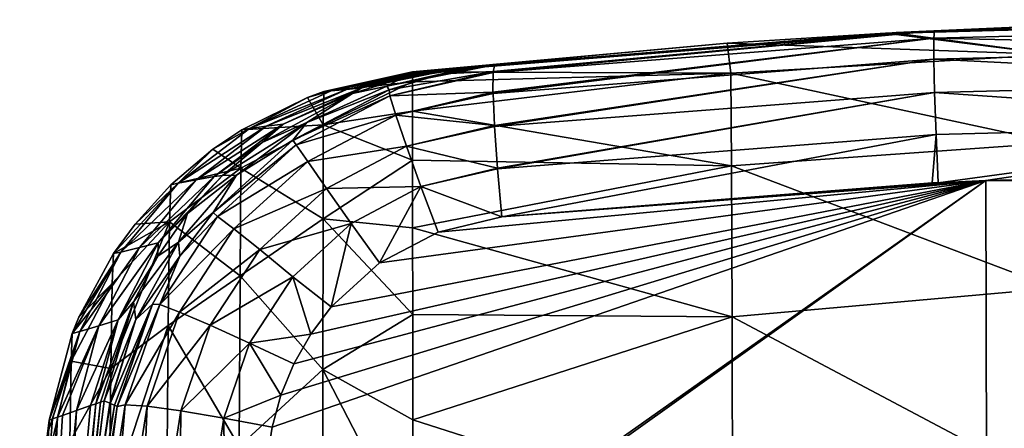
# Model space of a CAD drawing. Header units: millimetres. Extents: x -22 to 72, y 0 to 291.
# Tile 96 of 99: x -15.78 to -4.32, y 286.69 to 291.44. Entities that reach past the tile are written whole.
import ezdxf

# ---------------------------------------------------------------- set-up
doc = ezdxf.new("R2010")
doc.units = ezdxf.units.MM
doc.header["$LTSCALE"] = 65.185185
for name, color, linetype in [('50', 7, 'CONTINUOUS'), ('61', 7, 'CONTINUOUS'), ('62', 7, 'CONTINUOUS'), ('63', 7, 'CONTINUOUS'), ('64', 7, 'CONTINUOUS'), ('65', 7, 'CONTINUOUS'), ('66', 7, 'CONTINUOUS'), ('68', 7, 'CONTINUOUS'), ('69', 7, 'CONTINUOUS'), ('70', 7, 'CONTINUOUS'), ('72', 7, 'CONTINUOUS'), ('90', 7, 'CONTINUOUS'), ('91', 7, 'CONTINUOUS')]:
    doc.layers.add(name, color=color, linetype=linetype)

msp = doc.modelspace()

# ---------------------------------------------------------------- linework, layer by layer
at = {"layer": '50', "color": 7, "linetype": 'CONTINUOUS'}
for points in [[(-0.001, 289.678, 236.927), (-4.538, 289.574, 236.877), (4.547, 289.571, 236.877), (-0.001, 289.678, 236.927)], [(-13.368, 283.333, 236.888), (-13.374, 283.271, 236.89), (-4.538, 289.574, 236.877), (-13.368, 283.333, 236.888)], [(-4.538, 289.574, 236.877), (-13.374, 283.271, 236.89), (-4.525, 282.998, 237.382), (-4.538, 289.574, 236.877)], [(-12.842, 286.702, 236.722), (-13.368, 283.333, 236.888), (-4.538, 289.574, 236.877), (-12.842, 286.702, 236.722)], [(-12.741, 287.073, 236.699), (-12.842, 286.702, 236.722), (-4.538, 289.574, 236.877), (-12.741, 287.073, 236.699)], [(-12.59, 287.438, 236.678), (-12.741, 287.073, 236.699), (-4.538, 289.574, 236.877), (-12.59, 287.438, 236.678)], [(-12.392, 287.785, 236.661), (-12.59, 287.438, 236.678), (-4.538, 289.574, 236.877), (-12.392, 287.785, 236.661)], [(-12.156, 288.101, 236.648), (-12.392, 287.785, 236.661), (-4.538, 289.574, 236.877), (-12.156, 288.101, 236.648)], [(-11.594, 288.614, 236.636), (-12.156, 288.101, 236.648), (-4.538, 289.574, 236.877), (-11.594, 288.614, 236.636)], [(-10.91, 288.973, 236.644), (-11.594, 288.614, 236.636), (-4.538, 289.574, 236.877), (-10.91, 288.973, 236.644)], [(-10.169, 289.15, 236.672), (-10.91, 288.973, 236.644), (-4.538, 289.574, 236.877), (-10.169, 289.15, 236.672)], [(-5.095, 289.547, 236.863), (-10.169, 289.15, 236.672), (-4.538, 289.574, 236.877), (-5.095, 289.547, 236.863)], [(-5.162, 289.544, 236.862), (-10.169, 289.15, 236.672), (-5.095, 289.547, 236.863), (-5.162, 289.544, 236.862)], [(-4.538, 289.574, 236.877), (-4.525, 282.998, 237.382), (4.547, 289.571, 236.877), (-4.538, 289.574, 236.877)], [(4.547, 289.571, 236.877), (-4.525, 282.998, 237.382), (4.534, 282.997, 237.381), (4.547, 289.571, 236.877)]]:
    msp.add_3dface(points, dxfattribs=at)
at = {"layer": '61', "color": 7, "linetype": 'CONTINUOUS'}
msp.add_3dface([(-15.78, 284.004, 33.5), (-15.438, 286.784, 33.5), (-15.44, 286.676, 30.439), (-15.78, 284.004, 33.5)], dxfattribs=at)
at = {"layer": '62', "color": 7, "linetype": 'CONTINUOUS'}
for points in [[(-12.242, 290.609, 33.5), (-11.209, 290.838, 33.5), (-11.209, 290.722, 30.242), (-12.242, 290.609, 33.5)], [(-12.247, 290.221, 27.664), (-12.242, 290.609, 33.5), (-11.209, 290.722, 30.242), (-12.247, 290.221, 27.664)], [(-11.209, 290.378, 27.042), (-12.247, 290.221, 27.664), (-11.209, 290.722, 30.242), (-11.209, 290.378, 27.042)], [(-13.196, 290.162, 33.5), (-12.433, 290.539, 33.5), (-12.247, 290.221, 27.664), (-13.196, 290.162, 33.5)], [(-12.247, 290.221, 27.664), (-12.433, 290.539, 33.5), (-12.242, 290.609, 33.5), (-12.247, 290.221, 27.664)], [(-11.209, 289.81, 23.902), (-12.247, 290.221, 27.664), (-11.209, 290.378, 27.042), (-11.209, 289.81, 23.902)], [(-13.207, 289.715, 27.28), (-13.534, 289.936, 33.5), (-13.196, 290.162, 33.5), (-13.207, 289.715, 27.28)], [(-13.207, 289.715, 27.28), (-13.196, 290.162, 33.5), (-12.247, 290.221, 27.664), (-13.207, 289.715, 27.28)], [(-12.25, 289.125, 22.098), (-13.207, 289.715, 27.28), (-12.247, 290.221, 27.664), (-12.25, 289.125, 22.098)], [(-12.25, 289.125, 22.098), (-12.247, 290.221, 27.664), (-11.209, 289.81, 23.902), (-12.25, 289.125, 22.098)], [(-14.022, 289.524, 33.5), (-13.534, 289.936, 33.5), (-13.207, 289.715, 27.28), (-14.022, 289.524, 33.5)], [(-14.037, 289.092, 27.408), (-14.022, 289.524, 33.5), (-13.207, 289.715, 27.28), (-14.037, 289.092, 27.408)], [(-13.216, 288.465, 21.373), (-14.037, 289.092, 27.408), (-13.207, 289.715, 27.28), (-13.216, 288.465, 21.373)], [(-13.216, 288.465, 21.373), (-13.207, 289.715, 27.28), (-12.25, 289.125, 22.098), (-13.216, 288.465, 21.373)], [(-11.208, 289.021, 20.825), (-12.25, 289.125, 22.098), (-11.209, 289.81, 23.902), (-11.208, 289.021, 20.825)], [(-14.037, 289.092, 27.408), (-14.438, 289.065, 33.5), (-14.022, 289.524, 33.5), (-14.037, 289.092, 27.408)], [(-12.253, 287.374, 16.836), (-13.216, 288.465, 21.373), (-12.25, 289.125, 22.098), (-12.253, 287.374, 16.836)], [(-12.253, 287.374, 16.836), (-12.25, 289.125, 22.098), (-11.207, 288.013, 17.812), (-12.253, 287.374, 16.836)], [(-11.207, 288.013, 17.812), (-12.25, 289.125, 22.098), (-11.208, 289.021, 20.825), (-11.207, 288.013, 17.812)], [(-14.719, 287.386, 22.768), (-14.704, 288.374, 28.018), (-14.037, 289.092, 27.408), (-14.719, 287.386, 22.768)], [(-14.052, 287.886, 21.613), (-14.719, 287.386, 22.768), (-14.037, 289.092, 27.408), (-14.052, 287.886, 21.613)], [(-14.704, 288.374, 28.018), (-14.688, 288.722, 33.5), (-14.037, 289.092, 27.408), (-14.704, 288.374, 28.018)], [(-14.688, 288.722, 33.5), (-14.438, 289.065, 33.5), (-14.037, 289.092, 27.408), (-14.688, 288.722, 33.5)], [(-14.052, 287.886, 21.613), (-14.037, 289.092, 27.408), (-13.216, 288.465, 21.373), (-14.052, 287.886, 21.613)], [(-14.704, 288.374, 28.018), (-15.09, 287.984, 33.5), (-14.688, 288.722, 33.5), (-14.704, 288.374, 28.018)], [(-13.225, 286.477, 15.82), (-14.052, 287.886, 21.613), (-13.216, 288.465, 21.373), (-13.225, 286.477, 15.82)], [(-13.225, 286.477, 15.82), (-13.216, 288.465, 21.373), (-12.253, 287.374, 16.836), (-13.225, 286.477, 15.82)], [(-15.181, 287.47, 28.193), (-15.169, 287.793, 33.5), (-14.704, 288.374, 28.018), (-15.181, 287.47, 28.193)], [(-14.719, 287.386, 22.768), (-15.181, 287.47, 28.193), (-14.704, 288.374, 28.018), (-14.719, 287.386, 22.768)], [(-15.169, 287.793, 33.5), (-15.09, 287.984, 33.5), (-14.704, 288.374, 28.018), (-15.169, 287.793, 33.5)], [(-11.206, 286.788, 14.871), (-12.253, 287.374, 16.836), (-11.207, 288.013, 17.812), (-11.206, 286.788, 14.871)], [(-14.736, 285.8, 17.785), (-14.719, 287.386, 22.768), (-14.052, 287.886, 21.613), (-14.736, 285.8, 17.785)], [(-14.066, 285.961, 16.158), (-14.736, 285.8, 17.785), (-14.052, 287.886, 21.613), (-14.066, 285.961, 16.158)], [(-14.066, 285.961, 16.158), (-14.052, 287.886, 21.613), (-13.225, 286.477, 15.82), (-14.066, 285.961, 16.158)], [(-15.181, 287.47, 28.193), (-15.438, 286.784, 33.5), (-15.169, 287.793, 33.5), (-15.181, 287.47, 28.193)], [(-15.443, 286.357, 27.434), (-15.44, 286.676, 30.439), (-15.181, 287.47, 28.193), (-15.443, 286.357, 27.434)], [(-15.195, 286.532, 23.095), (-15.443, 286.357, 27.434), (-15.181, 287.47, 28.193), (-15.195, 286.532, 23.095)], [(-15.44, 286.676, 30.439), (-15.438, 286.784, 33.5), (-15.181, 287.47, 28.193), (-15.44, 286.676, 30.439)], [(-15.195, 286.532, 23.095), (-15.181, 287.47, 28.193), (-14.719, 287.386, 22.768), (-15.195, 286.532, 23.095)], [(-14.736, 285.8, 17.785), (-15.195, 286.532, 23.095), (-14.719, 287.386, 22.768), (-14.736, 285.8, 17.785)], [(-12.255, 285.022, 11.911), (-13.225, 286.477, 15.82), (-12.253, 287.374, 16.836), (-12.255, 285.022, 11.911)], [(-12.255, 285.022, 11.911), (-12.253, 287.374, 16.836), (-11.205, 285.347, 12.011), (-12.255, 285.022, 11.911)], [(-11.205, 285.347, 12.011), (-12.253, 287.374, 16.836), (-11.206, 286.788, 14.871), (-11.205, 285.347, 12.011)]]:
    msp.add_3dface(points, dxfattribs=at)
at = {"layer": '63', "color": 7, "linetype": 'CONTINUOUS'}
for points in [[(-3.744, 291.376, 33.5), (-3.745, 291.038, 27.859), (-5.612, 291.292, 33.5), (-3.744, 291.376, 33.5)], [(-3.745, 291.038, 27.859), (-7.548, 291.17, 33.5), (-5.705, 291.287, 33.5), (-3.745, 291.038, 27.859)], [(-3.745, 291.038, 27.859), (-5.705, 291.287, 33.5), (-5.612, 291.292, 33.5), (-3.745, 291.038, 27.859)], [(-7.505, 290.822, 27.676), (-11.209, 290.838, 33.5), (-7.548, 291.17, 33.5), (-7.505, 290.822, 27.676)], [(-3.745, 291.038, 27.859), (-7.505, 290.822, 27.676), (-7.548, 291.17, 33.5), (-3.745, 291.038, 27.859)], [(-3.745, 291.038, 27.859), (-3.742, 290.01, 22.341), (-7.505, 290.822, 27.676), (-3.745, 291.038, 27.859)], [(-11.209, 290.722, 30.242), (-11.209, 290.838, 33.5), (-7.505, 290.822, 27.676), (-11.209, 290.722, 30.242)], [(-11.209, 290.378, 27.042), (-11.209, 290.722, 30.242), (-7.505, 290.822, 27.676), (-11.209, 290.378, 27.042)], [(-7.498, 289.745, 22.066), (-11.209, 290.378, 27.042), (-7.505, 290.822, 27.676), (-7.498, 289.745, 22.066)], [(-3.742, 290.01, 22.341), (-7.498, 289.745, 22.066), (-7.505, 290.822, 27.676), (-3.742, 290.01, 22.341)], [(-11.209, 289.81, 23.902), (-11.209, 290.378, 27.042), (-7.498, 289.745, 22.066), (-11.209, 289.81, 23.902)], [(-3.742, 290.01, 22.341), (-3.739, 288.319, 17.019), (-7.498, 289.745, 22.066), (-3.742, 290.01, 22.341)], [(-11.208, 289.021, 20.825), (-11.209, 289.81, 23.902), (-7.498, 289.745, 22.066), (-11.208, 289.021, 20.825)], [(-7.492, 287.987, 16.72), (-11.208, 289.021, 20.825), (-7.498, 289.745, 22.066), (-7.492, 287.987, 16.72)], [(-3.739, 288.319, 17.019), (-7.492, 287.987, 16.72), (-7.498, 289.745, 22.066), (-3.739, 288.319, 17.019)], [(-11.207, 288.013, 17.812), (-11.208, 289.021, 20.825), (-7.492, 287.987, 16.72), (-11.207, 288.013, 17.812)], [(-3.739, 288.319, 17.019), (-3.738, 285.998, 11.959), (-7.492, 287.987, 16.72), (-3.739, 288.319, 17.019)], [(-11.206, 286.788, 14.871), (-11.207, 288.013, 17.812), (-7.492, 287.987, 16.72), (-11.206, 286.788, 14.871)], [(-7.487, 285.598, 11.687), (-11.206, 286.788, 14.871), (-7.492, 287.987, 16.72), (-7.487, 285.598, 11.687)], [(-3.738, 285.998, 11.959), (-7.487, 285.598, 11.687), (-7.492, 287.987, 16.72), (-3.738, 285.998, 11.959)], [(-11.205, 285.347, 12.011), (-11.206, 286.788, 14.871), (-7.487, 285.598, 11.687), (-11.205, 285.347, 12.011)]]:
    msp.add_3dface(points, dxfattribs=at)
at = {"layer": '64', "color": 7, "linetype": 'CONTINUOUS'}
for points in [[(-15.37, 282.33, 150.123), (-15.305, 282.362, 188.999), (-14.895, 286.974, 150.438), (-15.37, 282.33, 150.123)], [(-14.957, 286.953, 138.297), (-15.37, 282.33, 150.123), (-14.895, 286.974, 150.438), (-14.957, 286.953, 138.297)], [(-15.117, 286.896, 111.287), (-15.37, 282.33, 150.123), (-14.957, 286.953, 138.297), (-15.117, 286.896, 111.287)], [(-14.895, 286.974, 150.438), (-15.305, 282.362, 188.999), (-14.839, 286.994, 164.402), (-14.895, 286.974, 150.438)], [(-14.839, 286.994, 164.402), (-15.305, 282.362, 188.999), (-15.219, 283.534, 189), (-14.839, 286.994, 164.402)], [(-14.796, 287.009, 189), (-14.839, 286.994, 164.402), (-15.219, 283.534, 189), (-14.796, 287.009, 189)], [(-15.199, 283.761, 189), (-14.796, 287.009, 189), (-15.219, 283.534, 189), (-15.199, 283.761, 189)], [(-15.555, 282.262, 111.248), (-15.37, 282.33, 150.123), (-15.117, 286.896, 111.287), (-15.555, 282.262, 111.248)], [(-15.28, 286.839, 83.835), (-15.555, 282.262, 111.248), (-15.119, 286.896, 111.043), (-15.28, 286.839, 83.835)], [(-15.119, 286.896, 111.043), (-15.555, 282.262, 111.248), (-15.117, 286.896, 111.287), (-15.119, 286.896, 111.043)], [(-15.339, 286.818, 72.128), (-15.555, 282.262, 111.248), (-15.28, 286.839, 83.835), (-15.339, 286.818, 72.128)], [(-15.438, 286.784, 33.5), (-15.78, 284.004, 33.5), (-15.768, 282.201, 72.374), (-15.438, 286.784, 33.5)], [(-15.768, 282.201, 72.374), (-15.555, 282.262, 111.248), (-15.339, 286.818, 72.128), (-15.768, 282.201, 72.374)], [(-15.396, 286.798, 57.868), (-15.768, 282.201, 72.374), (-15.339, 286.818, 72.128), (-15.396, 286.798, 57.868)], [(-15.438, 286.784, 33.5), (-15.768, 282.201, 72.374), (-15.396, 286.798, 57.868), (-15.438, 286.784, 33.5)]]:
    msp.add_3dface(points, dxfattribs=at)
at = {"layer": '65', "color": 7, "linetype": 'CONTINUOUS'}
for points in [[(-11.064, 290.847, 90.858), (-12.156, 290.617, 72.375), (-10.973, 290.852, 111.302), (-11.064, 290.847, 90.858)], [(-10.973, 290.852, 111.302), (-12.156, 290.617, 72.375), (-11.978, 290.633, 111.289), (-10.973, 290.852, 111.302)], [(-11.14, 290.842, 71.213), (-12.156, 290.617, 72.375), (-11.064, 290.847, 90.858), (-11.14, 290.842, 71.213)], [(-11.798, 290.65, 150.203), (-10.808, 290.862, 151.26), (-11.978, 290.633, 111.289), (-11.798, 290.65, 150.203)], [(-11.978, 290.633, 111.289), (-10.808, 290.862, 151.26), (-10.883, 290.858, 131.653), (-11.978, 290.633, 111.289)], [(-10.973, 290.852, 111.302), (-11.978, 290.633, 111.289), (-10.883, 290.858, 131.653), (-10.973, 290.852, 111.302)], [(-10.808, 290.862, 151.26), (-11.798, 290.65, 150.203), (-10.738, 290.867, 189), (-10.808, 290.862, 151.26)], [(-10.738, 290.867, 189), (-11.798, 290.65, 150.203), (-11.332, 290.764, 189), (-10.738, 290.867, 189)], [(-11.209, 290.838, 33.5), (-12.242, 290.609, 33.5), (-11.14, 290.842, 71.213), (-11.209, 290.838, 33.5)], [(-11.14, 290.842, 71.213), (-12.242, 290.609, 33.5), (-12.156, 290.617, 72.375), (-11.14, 290.842, 71.213)], [(-11.332, 290.764, 189), (-11.798, 290.65, 150.203), (-11.907, 290.584, 189), (-11.332, 290.764, 189)], [(-12.156, 290.617, 72.375), (-13.106, 290.176, 72.375), (-11.978, 290.633, 111.289), (-12.156, 290.617, 72.375)], [(-11.978, 290.633, 111.289), (-13.106, 290.176, 72.375), (-12.913, 290.203, 111.289), (-11.978, 290.633, 111.289)], [(-12.156, 290.617, 72.375), (-12.433, 290.539, 33.5), (-13.106, 290.176, 72.375), (-12.156, 290.617, 72.375)], [(-12.715, 290.23, 150.203), (-11.798, 290.65, 150.203), (-12.913, 290.203, 111.289), (-12.715, 290.23, 150.203)], [(-11.798, 290.65, 150.203), (-11.978, 290.633, 111.289), (-12.913, 290.203, 111.289), (-11.798, 290.65, 150.203)], [(-11.798, 290.65, 150.203), (-12.715, 290.23, 150.203), (-11.907, 290.584, 189), (-11.798, 290.65, 150.203)], [(-12.242, 290.609, 33.5), (-12.433, 290.539, 33.5), (-12.156, 290.617, 72.375), (-12.242, 290.609, 33.5)], [(-12.433, 290.539, 33.5), (-13.196, 290.162, 33.5), (-13.106, 290.176, 72.375), (-12.433, 290.539, 33.5)], [(-11.907, 290.584, 189), (-12.715, 290.23, 150.203), (-12.959, 290.013, 189), (-11.907, 290.584, 189)], [(-13.106, 290.176, 72.375), (-13.935, 289.54, 72.375), (-12.913, 290.203, 111.289), (-13.106, 290.176, 72.375)], [(-12.913, 290.203, 111.289), (-13.935, 289.54, 72.375), (-13.728, 289.581, 111.289), (-12.913, 290.203, 111.289)], [(-13.106, 290.176, 72.375), (-13.534, 289.936, 33.5), (-13.935, 289.54, 72.375), (-13.106, 290.176, 72.375)], [(-13.517, 289.621, 150.203), (-12.715, 290.23, 150.203), (-13.728, 289.581, 111.289), (-13.517, 289.621, 150.203)], [(-12.715, 290.23, 150.203), (-12.913, 290.203, 111.289), (-13.728, 289.581, 111.289), (-12.715, 290.23, 150.203)], [(-13.196, 290.162, 33.5), (-13.534, 289.936, 33.5), (-13.106, 290.176, 72.375), (-13.196, 290.162, 33.5)], [(-12.715, 290.23, 150.203), (-13.517, 289.621, 150.203), (-12.959, 290.013, 189), (-12.715, 290.23, 150.203)], [(-13.534, 289.936, 33.5), (-14.022, 289.524, 33.5), (-13.935, 289.54, 72.375), (-13.534, 289.936, 33.5)], [(-12.959, 290.013, 189), (-13.517, 289.621, 150.203), (-13.419, 289.629, 189), (-12.959, 290.013, 189)], [(-14.167, 288.848, 150.203), (-13.517, 289.621, 150.203), (-14.387, 288.793, 111.289), (-14.167, 288.848, 150.203)], [(-13.517, 289.621, 150.203), (-13.728, 289.581, 111.289), (-14.387, 288.793, 111.289), (-13.517, 289.621, 150.203)], [(-13.517, 289.621, 150.203), (-14.167, 288.848, 150.203), (-13.419, 289.629, 189), (-13.517, 289.621, 150.203)], [(-13.419, 289.629, 189), (-14.167, 288.848, 150.203), (-13.826, 289.187, 189), (-13.419, 289.629, 189)], [(-14.438, 289.065, 33.5), (-14.688, 288.722, 33.5), (-13.935, 289.54, 72.375), (-14.438, 289.065, 33.5)], [(-13.935, 289.54, 72.375), (-14.688, 288.722, 33.5), (-14.602, 288.737, 72.375), (-13.935, 289.54, 72.375)], [(-13.935, 289.54, 72.375), (-14.602, 288.737, 72.375), (-13.728, 289.581, 111.289), (-13.935, 289.54, 72.375)], [(-13.728, 289.581, 111.289), (-14.602, 288.737, 72.375), (-14.387, 288.793, 111.289), (-13.728, 289.581, 111.289)], [(-14.022, 289.524, 33.5), (-14.438, 289.065, 33.5), (-13.935, 289.54, 72.375), (-14.022, 289.524, 33.5)], [(-13.826, 289.187, 189), (-14.167, 288.848, 150.203), (-14.174, 288.693, 189), (-13.826, 289.187, 189)], [(-14.602, 288.737, 72.375), (-15.078, 287.814, 72.375), (-14.387, 288.793, 111.289), (-14.602, 288.737, 72.375)], [(-14.387, 288.793, 111.289), (-15.078, 287.814, 72.375), (-14.858, 287.883, 111.289), (-14.387, 288.793, 111.289)], [(-14.635, 287.952, 150.203), (-14.167, 288.848, 150.203), (-14.858, 287.883, 111.289), (-14.635, 287.952, 150.203)], [(-14.167, 288.848, 150.203), (-14.387, 288.793, 111.289), (-14.858, 287.883, 111.289), (-14.167, 288.848, 150.203)], [(-14.167, 288.848, 150.203), (-14.635, 287.952, 150.203), (-14.174, 288.693, 189), (-14.167, 288.848, 150.203)], [(-15.09, 287.984, 33.5), (-15.169, 287.793, 33.5), (-14.602, 288.737, 72.375), (-15.09, 287.984, 33.5)], [(-14.602, 288.737, 72.375), (-15.169, 287.793, 33.5), (-15.078, 287.814, 72.375), (-14.602, 288.737, 72.375)], [(-14.688, 288.722, 33.5), (-15.09, 287.984, 33.5), (-14.602, 288.737, 72.375), (-14.688, 288.722, 33.5)], [(-14.174, 288.693, 189), (-14.635, 287.952, 150.203), (-14.456, 288.159, 189), (-14.174, 288.693, 189)], [(-14.895, 286.974, 150.438), (-14.839, 286.994, 164.402), (-14.456, 288.159, 189), (-14.895, 286.974, 150.438)], [(-14.635, 287.952, 150.203), (-14.895, 286.974, 150.438), (-14.456, 288.159, 189), (-14.635, 287.952, 150.203)], [(-14.839, 286.994, 164.402), (-14.796, 287.009, 189), (-14.456, 288.159, 189), (-14.839, 286.994, 164.402)], [(-15.339, 286.818, 72.128), (-15.28, 286.839, 83.835), (-14.858, 287.883, 111.289), (-15.339, 286.818, 72.128)], [(-15.078, 287.814, 72.375), (-15.339, 286.818, 72.128), (-14.858, 287.883, 111.289), (-15.078, 287.814, 72.375)], [(-15.28, 286.839, 83.835), (-15.119, 286.896, 111.043), (-14.858, 287.883, 111.289), (-15.28, 286.839, 83.835)], [(-15.119, 286.896, 111.043), (-15.117, 286.896, 111.287), (-14.858, 287.883, 111.289), (-15.119, 286.896, 111.043)], [(-15.117, 286.896, 111.287), (-14.957, 286.953, 138.297), (-14.635, 287.952, 150.203), (-15.117, 286.896, 111.287)], [(-15.117, 286.896, 111.287), (-14.635, 287.952, 150.203), (-14.858, 287.883, 111.289), (-15.117, 286.896, 111.287)], [(-14.957, 286.953, 138.297), (-14.895, 286.974, 150.438), (-14.635, 287.952, 150.203), (-14.957, 286.953, 138.297)], [(-15.169, 287.793, 33.5), (-15.438, 286.784, 33.5), (-15.078, 287.814, 72.375), (-15.169, 287.793, 33.5)], [(-15.438, 286.784, 33.5), (-15.396, 286.798, 57.868), (-15.078, 287.814, 72.375), (-15.438, 286.784, 33.5)], [(-15.396, 286.798, 57.868), (-15.339, 286.818, 72.128), (-15.078, 287.814, 72.375), (-15.396, 286.798, 57.868)]]:
    msp.add_3dface(points, dxfattribs=at)
at = {"layer": '66', "color": 7, "linetype": 'CONTINUOUS'}
for points in [[(0, 291.444, 72.375), (0, 291.444, 33.5), (-5.582, 291.295, 64.6), (0, 291.444, 72.375)], [(0, 291.444, 33.5), (-3.744, 291.376, 33.5), (-5.582, 291.295, 64.6), (0, 291.444, 33.5)], [(-5.527, 291.293, 95.7), (0, 291.444, 72.375), (-5.582, 291.295, 64.6), (-5.527, 291.293, 95.7)], [(0, 291.444, 111.25), (0, 291.444, 72.375), (-5.527, 291.293, 95.7), (0, 291.444, 111.25)], [(-5.468, 291.29, 126.8), (0, 291.444, 111.25), (-5.527, 291.293, 95.7), (-5.468, 291.29, 126.8)], [(0, 291.444, 150.125), (0, 291.444, 111.25), (-5.468, 291.29, 126.8), (0, 291.444, 150.125)], [(-5.423, 291.289, 157.9), (0, 291.444, 150.125), (-5.468, 291.29, 126.8), (-5.423, 291.289, 157.9)], [(-5.417, 291.292, 189), (0, 291.444, 150.125), (-5.423, 291.289, 157.9), (-5.417, 291.292, 189)], [(0, 291.444, 189), (0, 291.444, 150.125), (-5.417, 291.292, 189), (0, 291.444, 189)], [(-3.744, 291.376, 33.5), (-5.612, 291.292, 33.5), (-5.582, 291.295, 64.6), (-3.744, 291.376, 33.5)], [(-5.612, 291.292, 33.5), (-11.14, 290.842, 71.213), (-5.582, 291.295, 64.6), (-5.612, 291.292, 33.5)], [(-11.14, 290.842, 71.213), (-11.064, 290.847, 90.858), (-5.582, 291.295, 64.6), (-11.14, 290.842, 71.213)], [(-5.612, 291.292, 33.5), (-5.705, 291.287, 33.5), (-11.14, 290.842, 71.213), (-5.612, 291.292, 33.5)], [(-5.705, 291.287, 33.5), (-7.548, 291.17, 33.5), (-11.14, 290.842, 71.213), (-5.705, 291.287, 33.5)], [(-11.064, 290.847, 90.858), (-5.527, 291.293, 95.7), (-5.582, 291.295, 64.6), (-11.064, 290.847, 90.858)], [(-11.064, 290.847, 90.858), (-10.973, 290.852, 111.302), (-5.527, 291.293, 95.7), (-11.064, 290.847, 90.858)], [(-10.973, 290.852, 111.302), (-5.468, 291.29, 126.8), (-5.527, 291.293, 95.7), (-10.973, 290.852, 111.302)], [(-10.973, 290.852, 111.302), (-10.883, 290.858, 131.653), (-5.468, 291.29, 126.8), (-10.973, 290.852, 111.302)], [(-10.883, 290.858, 131.653), (-10.808, 290.862, 151.26), (-5.468, 291.29, 126.8), (-10.883, 290.858, 131.653)], [(-10.808, 290.862, 151.26), (-5.423, 291.289, 157.9), (-5.468, 291.29, 126.8), (-10.808, 290.862, 151.26)], [(-10.808, 290.862, 151.26), (-10.738, 290.867, 189), (-5.423, 291.289, 157.9), (-10.808, 290.862, 151.26)], [(-5.423, 291.289, 157.9), (-10.738, 290.867, 189), (-5.658, 291.279, 189), (-5.423, 291.289, 157.9)], [(-5.417, 291.292, 189), (-5.423, 291.289, 157.9), (-5.658, 291.279, 189), (-5.417, 291.292, 189)], [(-7.548, 291.17, 33.5), (-11.209, 290.838, 33.5), (-11.14, 290.842, 71.213), (-7.548, 291.17, 33.5)]]:
    msp.add_3dface(points, dxfattribs=at)
at = {"layer": '68', "color": 7, "linetype": 'CONTINUOUS'}
for points in [[(-15.199, 283.761, 189), (-15.241, 283.517, 211.952), (-14.729, 286.98, 211.344), (-15.199, 283.761, 189)], [(-14.729, 286.98, 211.344), (-15.241, 283.517, 211.952), (-14.726, 286.979, 211.87), (-14.729, 286.98, 211.344)], [(-14.726, 286.979, 211.87), (-15.241, 283.517, 211.952), (-14.676, 286.958, 223.077), (-14.726, 286.979, 211.87)], [(-15.241, 283.517, 211.952), (-15.194, 283.465, 234.904), (-14.676, 286.958, 223.077), (-15.241, 283.517, 211.952)], [(-14.796, 287.009, 189), (-15.199, 283.761, 189), (-14.729, 286.98, 211.344), (-14.796, 287.009, 189)], [(-15.194, 283.465, 234.904), (-14.644, 286.944, 234.737), (-14.676, 286.958, 223.077), (-15.194, 283.465, 234.904)]]:
    msp.add_3dface(points, dxfattribs=at)
at = {"layer": '69', "color": 7, "linetype": 'CONTINUOUS'}
for points in [[(-10.869, 290.813, 234.672), (-10.253, 290.917, 234.688), (-11.51, 290.672, 211.868), (-10.869, 290.813, 234.672)], [(-11.51, 290.672, 211.868), (-10.253, 290.917, 234.688), (-10.513, 290.89, 211.885), (-11.51, 290.672, 211.868)], [(-11.332, 290.764, 189), (-11.51, 290.672, 211.868), (-10.513, 290.89, 211.885), (-11.332, 290.764, 189)], [(-11.332, 290.764, 189), (-10.513, 290.89, 211.885), (-10.523, 290.889, 211.261), (-11.332, 290.764, 189)], [(-10.738, 290.867, 189), (-11.332, 290.764, 189), (-10.523, 290.889, 211.261), (-10.738, 290.867, 189)], [(-11.332, 290.764, 189), (-11.907, 290.584, 189), (-11.51, 290.672, 211.868), (-11.332, 290.764, 189)], [(-11.48, 290.628, 234.66), (-10.869, 290.813, 234.672), (-11.51, 290.672, 211.868), (-11.48, 290.628, 234.66)], [(-12.603, 290.041, 234.651), (-11.48, 290.628, 234.66), (-12.439, 290.246, 211.868), (-12.603, 290.041, 234.651)], [(-11.907, 290.584, 189), (-12.439, 290.246, 211.868), (-11.51, 290.672, 211.868), (-11.907, 290.584, 189)], [(-12.439, 290.246, 211.868), (-11.48, 290.628, 234.66), (-11.51, 290.672, 211.868), (-12.439, 290.246, 211.868)], [(-11.907, 290.584, 189), (-12.959, 290.013, 189), (-12.439, 290.246, 211.868), (-11.907, 290.584, 189)], [(-12.959, 290.013, 189), (-13.419, 289.629, 189), (-12.439, 290.246, 211.868), (-12.959, 290.013, 189)], [(-13.419, 289.629, 189), (-13.258, 289.633, 211.868), (-12.439, 290.246, 211.868), (-13.419, 289.629, 189)], [(-13.258, 289.633, 211.868), (-12.603, 290.041, 234.651), (-12.439, 290.246, 211.868), (-13.258, 289.633, 211.868)], [(-13.53, 289.202, 234.663), (-12.603, 290.041, 234.651), (-13.258, 289.633, 211.868), (-13.53, 289.202, 234.663)], [(-13.826, 289.187, 189), (-13.931, 288.856, 211.868), (-13.258, 289.633, 211.868), (-13.826, 289.187, 189)], [(-13.931, 288.856, 211.868), (-13.53, 289.202, 234.663), (-13.258, 289.633, 211.868), (-13.931, 288.856, 211.868)], [(-13.419, 289.629, 189), (-13.826, 289.187, 189), (-13.258, 289.633, 211.868), (-13.419, 289.629, 189)], [(-13.826, 289.187, 189), (-14.174, 288.693, 189), (-13.931, 288.856, 211.868), (-13.826, 289.187, 189)], [(-13.915, 288.692, 234.675), (-13.53, 289.202, 234.663), (-13.931, 288.856, 211.868), (-13.915, 288.692, 234.675)], [(-14.174, 288.693, 189), (-14.456, 288.159, 189), (-13.931, 288.856, 211.868), (-14.174, 288.693, 189)], [(-14.456, 288.159, 189), (-14.428, 287.957, 211.868), (-13.931, 288.856, 211.868), (-14.456, 288.159, 189)], [(-14.428, 287.957, 211.868), (-13.915, 288.692, 234.675), (-13.931, 288.856, 211.868), (-14.428, 287.957, 211.868)], [(-14.234, 288.135, 234.693), (-13.915, 288.692, 234.675), (-14.428, 287.957, 211.868), (-14.234, 288.135, 234.693)], [(-14.456, 288.159, 189), (-14.796, 287.009, 189), (-14.428, 287.957, 211.868), (-14.456, 288.159, 189)], [(-14.726, 286.979, 211.87), (-14.676, 286.958, 223.077), (-14.234, 288.135, 234.693), (-14.726, 286.979, 211.87)], [(-14.726, 286.979, 211.87), (-14.234, 288.135, 234.693), (-14.428, 287.957, 211.868), (-14.726, 286.979, 211.87)], [(-14.676, 286.958, 223.077), (-14.644, 286.944, 234.737), (-14.234, 288.135, 234.693), (-14.676, 286.958, 223.077)], [(-14.796, 287.009, 189), (-14.729, 286.98, 211.344), (-14.428, 287.957, 211.868), (-14.796, 287.009, 189)], [(-14.729, 286.98, 211.344), (-14.726, 286.979, 211.87), (-14.428, 287.957, 211.868), (-14.729, 286.98, 211.344)]]:
    msp.add_3dface(points, dxfattribs=at)
at = {"layer": '70', "color": 7, "linetype": 'CONTINUOUS'}
for points in [[(0, 291.444, 189), (-5.417, 291.292, 189), (-5.309, 291.305, 211.939), (0, 291.444, 189)], [(0, 291.444, 211.97), (0, 291.444, 189), (-5.309, 291.305, 211.939), (0, 291.444, 211.97)], [(-5.136, 291.313, 234.879), (0, 291.444, 211.97), (-5.309, 291.305, 211.939), (-5.136, 291.313, 234.879)], [(0, 291.444, 234.941), (0, 291.444, 211.97), (-5.136, 291.313, 234.879), (0, 291.444, 234.941)], [(-5.417, 291.292, 189), (-10.513, 290.89, 211.885), (-5.309, 291.305, 211.939), (-5.417, 291.292, 189)], [(-10.513, 290.89, 211.885), (-10.253, 290.917, 234.688), (-5.309, 291.305, 211.939), (-10.513, 290.89, 211.885)], [(-5.309, 291.305, 211.939), (-10.253, 290.917, 234.688), (-5.216, 291.309, 234.877), (-5.309, 291.305, 211.939)], [(-5.136, 291.313, 234.879), (-5.309, 291.305, 211.939), (-5.216, 291.309, 234.877), (-5.136, 291.313, 234.879)], [(-5.658, 291.279, 189), (-10.738, 290.867, 189), (-10.523, 290.889, 211.261), (-5.658, 291.279, 189)], [(-5.417, 291.292, 189), (-5.658, 291.279, 189), (-10.523, 290.889, 211.261), (-5.417, 291.292, 189)], [(-10.513, 290.89, 211.885), (-5.417, 291.292, 189), (-10.523, 290.889, 211.261), (-10.513, 290.89, 211.885)]]:
    msp.add_3dface(points, dxfattribs=at)
at = {"layer": '72', "color": 7, "linetype": 'CONTINUOUS'}
for points in [[(-14.644, 286.944, 234.737), (-15.103, 283.477, 235.487), (-14.552, 286.963, 235.316), (-14.644, 286.944, 234.737)], [(-15.103, 283.477, 235.487), (-14.847, 283.467, 236.019), (-14.552, 286.963, 235.316), (-15.103, 283.477, 235.487)], [(-14.552, 286.963, 235.316), (-14.847, 283.467, 236.019), (-14.297, 286.946, 235.847), (-14.552, 286.963, 235.316)], [(-14.644, 286.944, 234.737), (-15.194, 283.465, 234.904), (-15.103, 283.477, 235.487), (-14.644, 286.944, 234.737)], [(-14.847, 283.467, 236.019), (-14.447, 283.437, 236.453), (-14.297, 286.946, 235.847), (-14.847, 283.467, 236.019)], [(-14.297, 286.946, 235.847), (-14.447, 283.437, 236.453), (-13.903, 286.893, 236.282), (-14.297, 286.946, 235.847)], [(-14.447, 283.437, 236.453), (-13.939, 283.392, 236.751), (-13.903, 286.893, 236.282), (-14.447, 283.437, 236.453)], [(-13.903, 286.893, 236.282), (-13.939, 283.392, 236.751), (-13.403, 286.809, 236.582), (-13.903, 286.893, 236.282)], [(-13.939, 283.392, 236.751), (-13.368, 283.333, 236.888), (-13.403, 286.809, 236.582), (-13.939, 283.392, 236.751)], [(-13.368, 283.333, 236.888), (-12.842, 286.702, 236.722), (-13.403, 286.809, 236.582), (-13.368, 283.333, 236.888)]]:
    msp.add_3dface(points, dxfattribs=at)
at = {"layer": '90', "color": 7, "linetype": 'CONTINUOUS'}
for points in [[(0, 291.444, 234.941), (-5.136, 291.313, 234.879), (0, 291.36, 235.514), (0, 291.444, 234.941)], [(-5.144, 291.228, 235.452), (-5.136, 291.313, 234.879), (-10.273, 290.83, 235.261), (-5.144, 291.228, 235.452)], [(-10.273, 290.83, 235.261), (-5.136, 291.313, 234.879), (-10.272, 290.841, 235.224), (-10.273, 290.83, 235.261)], [(-5.136, 291.313, 234.879), (-5.216, 291.309, 234.877), (-10.272, 290.841, 235.224), (-5.136, 291.313, 234.879)], [(-5.216, 291.309, 234.877), (-10.253, 290.917, 234.688), (-10.272, 290.841, 235.224), (-5.216, 291.309, 234.877)], [(0, 291.36, 235.514), (-5.136, 291.313, 234.879), (-5.144, 291.228, 235.452), (0, 291.36, 235.514)], [(-0.001, 291.115, 236.039), (0, 291.36, 235.514), (-5.144, 291.228, 235.452), (-0.001, 291.115, 236.039)], [(-10.273, 290.584, 235.786), (-5.144, 291.228, 235.452), (-10.274, 290.6, 235.761), (-10.273, 290.584, 235.786)], [(-10.274, 290.6, 235.761), (-5.144, 291.228, 235.452), (-10.273, 290.83, 235.261), (-10.274, 290.6, 235.761)], [(-5.145, 290.983, 235.976), (-5.144, 291.228, 235.452), (-10.273, 290.584, 235.786), (-5.145, 290.983, 235.976)], [(-5.145, 290.983, 235.976), (-0.001, 291.115, 236.039), (-5.144, 291.228, 235.452), (-5.145, 290.983, 235.976)], [(-0.001, 290.73, 236.472), (-0.001, 291.115, 236.039), (-5.145, 290.983, 235.976), (-0.001, 290.73, 236.472)], [(-10.256, 290.214, 236.206), (-5.145, 290.983, 235.976), (-10.273, 290.584, 235.786), (-10.256, 290.214, 236.206)], [(-10.255, 290.199, 236.218), (-5.145, 290.983, 235.976), (-10.256, 290.214, 236.206), (-10.255, 290.199, 236.218)], [(-5.136, 290.598, 236.409), (-5.145, 290.983, 235.976), (-10.255, 290.199, 236.218), (-5.136, 290.598, 236.409)], [(-5.136, 290.598, 236.409), (-0.001, 290.73, 236.472), (-5.145, 290.983, 235.976), (-5.136, 290.598, 236.409)], [(-0.001, 290.238, 236.777), (-0.001, 290.73, 236.472), (-5.136, 290.598, 236.409), (-0.001, 290.238, 236.777)], [(-10.22, 289.716, 236.518), (-5.136, 290.598, 236.409), (-10.255, 290.199, 236.218), (-10.22, 289.716, 236.518)], [(-5.119, 290.106, 236.713), (-5.136, 290.598, 236.409), (-10.22, 289.707, 236.522), (-5.119, 290.106, 236.713)], [(-10.22, 289.707, 236.522), (-5.136, 290.598, 236.409), (-10.22, 289.716, 236.518), (-10.22, 289.707, 236.522)], [(-5.119, 290.106, 236.713), (-0.001, 290.238, 236.777), (-5.136, 290.598, 236.409), (-5.119, 290.106, 236.713)], [(-5.095, 289.547, 236.863), (-0.001, 290.238, 236.777), (-5.119, 290.106, 236.713), (-5.095, 289.547, 236.863)], [(-5.095, 289.547, 236.863), (-4.538, 289.574, 236.877), (-0.001, 290.238, 236.777), (-5.095, 289.547, 236.863)], [(-4.538, 289.574, 236.877), (-0.001, 289.678, 236.927), (-0.001, 290.238, 236.777), (-4.538, 289.574, 236.877)], [(-10.169, 289.15, 236.672), (-5.119, 290.106, 236.713), (-10.22, 289.707, 236.522), (-10.169, 289.15, 236.672)], [(-10.169, 289.15, 236.672), (-5.162, 289.544, 236.862), (-5.119, 290.106, 236.713), (-10.169, 289.15, 236.672)], [(-5.162, 289.544, 236.862), (-5.095, 289.547, 236.863), (-5.119, 290.106, 236.713), (-5.162, 289.544, 236.862)]]:
    msp.add_3dface(points, dxfattribs=at)
at = {"layer": '91', "color": 7, "linetype": 'CONTINUOUS'}
for points in [[(-10.253, 290.917, 234.688), (-10.869, 290.813, 234.672), (-10.272, 290.841, 235.224), (-10.253, 290.917, 234.688)], [(-10.869, 290.813, 234.672), (-11.48, 290.628, 234.66), (-10.272, 290.841, 235.224), (-10.869, 290.813, 234.672)], [(-10.272, 290.841, 235.224), (-11.48, 290.628, 234.66), (-11.472, 290.558, 235.18), (-10.272, 290.841, 235.224)], [(-10.273, 290.83, 235.261), (-10.272, 290.841, 235.224), (-11.472, 290.558, 235.18), (-10.273, 290.83, 235.261)], [(-10.274, 290.6, 235.761), (-10.273, 290.83, 235.261), (-11.472, 290.558, 235.18), (-10.274, 290.6, 235.761)], [(-11.48, 290.628, 234.66), (-12.603, 290.041, 234.651), (-11.472, 290.558, 235.18), (-11.48, 290.628, 234.66)], [(-12.603, 290.041, 234.651), (-12.563, 289.986, 235.17), (-11.472, 290.558, 235.18), (-12.603, 290.041, 234.651)], [(-12.563, 289.986, 235.17), (-11.402, 290.333, 235.72), (-11.472, 290.558, 235.18), (-12.563, 289.986, 235.17)], [(-11.402, 290.333, 235.72), (-10.274, 290.6, 235.761), (-11.472, 290.558, 235.18), (-11.402, 290.333, 235.72)], [(-10.273, 290.584, 235.786), (-10.274, 290.6, 235.761), (-11.402, 290.333, 235.72), (-10.273, 290.584, 235.786)], [(-10.256, 290.214, 236.206), (-10.273, 290.584, 235.786), (-11.402, 290.333, 235.72), (-10.256, 290.214, 236.206)], [(-12.428, 289.794, 235.71), (-11.402, 290.333, 235.72), (-12.563, 289.986, 235.17), (-12.428, 289.794, 235.71)], [(-12.428, 289.794, 235.71), (-11.278, 289.971, 236.168), (-11.402, 290.333, 235.72), (-12.428, 289.794, 235.71)], [(-11.278, 289.971, 236.168), (-10.256, 290.214, 236.206), (-11.402, 290.333, 235.72), (-11.278, 289.971, 236.168)], [(-10.255, 290.199, 236.218), (-10.256, 290.214, 236.206), (-11.278, 289.971, 236.168), (-10.255, 290.199, 236.218)], [(-10.22, 289.716, 236.518), (-10.255, 290.199, 236.218), (-11.278, 289.971, 236.168), (-10.22, 289.716, 236.518)], [(-12.603, 290.041, 234.651), (-13.53, 289.202, 234.663), (-12.563, 289.986, 235.17), (-12.603, 290.041, 234.651)], [(-13.53, 289.202, 234.663), (-13.478, 289.153, 235.193), (-12.563, 289.986, 235.17), (-13.53, 289.202, 234.663)], [(-13.478, 289.153, 235.193), (-12.428, 289.794, 235.71), (-12.563, 289.986, 235.17), (-13.478, 289.153, 235.193)], [(-12.209, 289.481, 236.159), (-11.278, 289.971, 236.168), (-12.428, 289.794, 235.71), (-12.209, 289.481, 236.159)], [(-12.209, 289.481, 236.159), (-11.112, 289.503, 236.485), (-11.278, 289.971, 236.168), (-12.209, 289.481, 236.159)], [(-11.112, 289.503, 236.485), (-10.22, 289.716, 236.518), (-11.278, 289.971, 236.168), (-11.112, 289.503, 236.485)], [(-13.287, 289.01, 235.732), (-12.428, 289.794, 235.71), (-13.478, 289.153, 235.193), (-13.287, 289.01, 235.732)], [(-13.287, 289.01, 235.732), (-12.209, 289.481, 236.159), (-12.428, 289.794, 235.71), (-13.287, 289.01, 235.732)], [(-10.22, 289.707, 236.522), (-10.22, 289.716, 236.518), (-11.112, 289.503, 236.485), (-10.22, 289.707, 236.522)], [(-10.169, 289.15, 236.672), (-10.22, 289.707, 236.522), (-11.112, 289.503, 236.485), (-10.169, 289.15, 236.672)], [(-12.987, 288.77, 236.178), (-12.209, 289.481, 236.159), (-13.287, 289.01, 235.732), (-12.987, 288.77, 236.178)], [(-12.987, 288.77, 236.178), (-11.925, 289.074, 236.477), (-12.209, 289.481, 236.159), (-12.987, 288.77, 236.178)], [(-11.925, 289.074, 236.477), (-11.112, 289.503, 236.485), (-12.209, 289.481, 236.159), (-11.925, 289.074, 236.477)], [(-11.925, 289.074, 236.477), (-11.594, 288.614, 236.636), (-11.112, 289.503, 236.485), (-11.925, 289.074, 236.477)], [(-11.594, 288.614, 236.636), (-10.91, 288.973, 236.644), (-11.112, 289.503, 236.485), (-11.594, 288.614, 236.636)], [(-10.91, 288.973, 236.644), (-10.169, 289.15, 236.672), (-11.112, 289.503, 236.485), (-10.91, 288.973, 236.644)], [(-13.915, 288.692, 234.675), (-14.151, 288.128, 235.244), (-13.478, 289.153, 235.193), (-13.915, 288.692, 234.675)], [(-14.151, 288.128, 235.244), (-13.287, 289.01, 235.732), (-13.478, 289.153, 235.193), (-14.151, 288.128, 235.244)], [(-13.53, 289.202, 234.663), (-13.915, 288.692, 234.675), (-13.478, 289.153, 235.193), (-13.53, 289.202, 234.663)], [(-12.602, 288.453, 236.492), (-11.925, 289.074, 236.477), (-12.987, 288.77, 236.178), (-12.602, 288.453, 236.492)], [(-12.602, 288.453, 236.492), (-12.156, 288.101, 236.648), (-11.925, 289.074, 236.477), (-12.602, 288.453, 236.492)], [(-12.156, 288.101, 236.648), (-11.594, 288.614, 236.636), (-11.925, 289.074, 236.477), (-12.156, 288.101, 236.648)], [(-13.921, 288.042, 235.779), (-13.287, 289.01, 235.732), (-14.151, 288.128, 235.244), (-13.921, 288.042, 235.779)], [(-13.921, 288.042, 235.779), (-12.987, 288.77, 236.178), (-13.287, 289.01, 235.732), (-13.921, 288.042, 235.779)], [(-13.915, 288.692, 234.675), (-14.234, 288.135, 234.693), (-14.151, 288.128, 235.244), (-13.915, 288.692, 234.675)], [(-13.562, 287.889, 236.221), (-12.987, 288.77, 236.178), (-13.921, 288.042, 235.779), (-13.562, 287.889, 236.221)], [(-13.562, 287.889, 236.221), (-12.602, 288.453, 236.492), (-12.987, 288.77, 236.178), (-13.562, 287.889, 236.221)], [(-13.105, 287.68, 236.529), (-12.602, 288.453, 236.492), (-13.562, 287.889, 236.221), (-13.105, 287.68, 236.529)], [(-13.105, 287.68, 236.529), (-12.392, 287.785, 236.661), (-12.602, 288.453, 236.492), (-13.105, 287.68, 236.529)], [(-12.392, 287.785, 236.661), (-12.156, 288.101, 236.648), (-12.602, 288.453, 236.492), (-12.392, 287.785, 236.661)], [(-14.234, 288.135, 234.693), (-14.644, 286.944, 234.737), (-14.151, 288.128, 235.244), (-14.234, 288.135, 234.693)], [(-14.644, 286.944, 234.737), (-14.552, 286.963, 235.316), (-14.151, 288.128, 235.244), (-14.644, 286.944, 234.737)], [(-14.552, 286.963, 235.316), (-13.921, 288.042, 235.779), (-14.151, 288.128, 235.244), (-14.552, 286.963, 235.316)], [(-14.552, 286.963, 235.316), (-14.297, 286.946, 235.847), (-13.921, 288.042, 235.779), (-14.552, 286.963, 235.316)], [(-14.297, 286.946, 235.847), (-13.562, 287.889, 236.221), (-13.921, 288.042, 235.779), (-14.297, 286.946, 235.847)], [(-14.297, 286.946, 235.847), (-13.903, 286.893, 236.282), (-13.562, 287.889, 236.221), (-14.297, 286.946, 235.847)], [(-13.903, 286.893, 236.282), (-13.105, 287.68, 236.529), (-13.562, 287.889, 236.221), (-13.903, 286.893, 236.282)], [(-12.59, 287.438, 236.678), (-12.392, 287.785, 236.661), (-13.105, 287.68, 236.529), (-12.59, 287.438, 236.678)], [(-13.903, 286.893, 236.282), (-13.403, 286.809, 236.582), (-13.105, 287.68, 236.529), (-13.903, 286.893, 236.282)], [(-13.403, 286.809, 236.582), (-12.741, 287.073, 236.699), (-13.105, 287.68, 236.529), (-13.403, 286.809, 236.582)], [(-12.741, 287.073, 236.699), (-12.59, 287.438, 236.678), (-13.105, 287.68, 236.529), (-12.741, 287.073, 236.699)], [(-12.842, 286.702, 236.722), (-12.741, 287.073, 236.699), (-13.403, 286.809, 236.582), (-12.842, 286.702, 236.722)]]:
    msp.add_3dface(points, dxfattribs=at)

doc.saveas('drawing.dxf')
